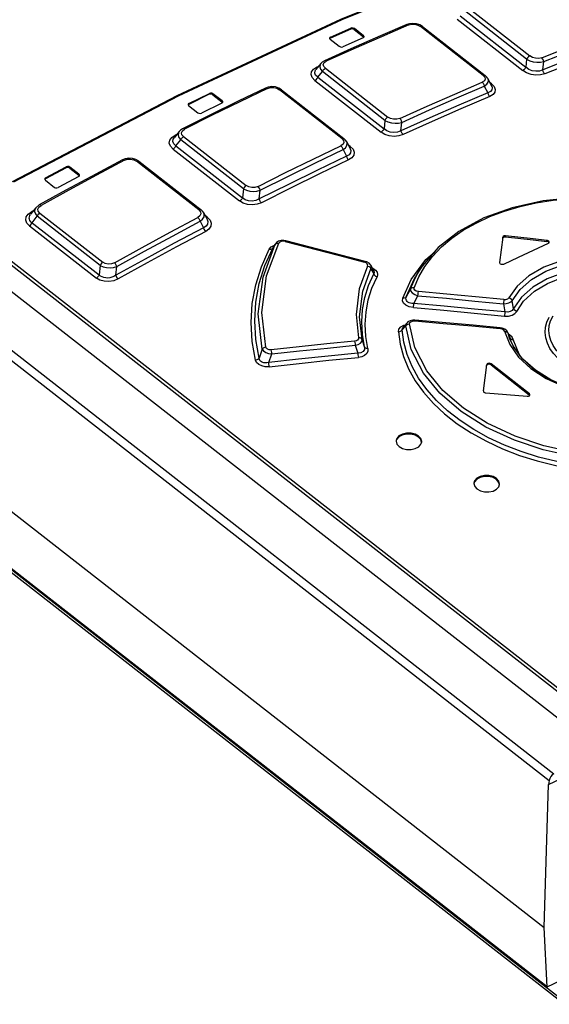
# Model space of a CAD drawing. Extents: x 0 to 594, y 0 to 420.
# Tile 20 of 27: x 515 to 523, y 124 to 140. Entities that reach past the tile are written whole.
import ezdxf

# ---------------------------------------------------------------- set-up
doc = ezdxf.new("R2010")
doc.units = 0
doc.header["$LTSCALE"] = 32.67
doc.layers.get('0').update_dxf_attribs({"linetype": 'CONTINUOUS'})

msp = doc.modelspace()

# ---------------------------------------------------------------- linework, layer by layer
at = {"color": 9, "linetype": 'CONTINUOUS'}
for p, q in [((523.887, 128.838), (507.38, 141.735)), ((507.41, 141.778), (523.917, 128.882)), ((506.505, 140.929), (523.233, 127.86)), ((506.578, 141.033), (523.306, 127.965)), ((522.88, 139.141), (521.907, 139.901)), ((521.955, 139.953), (522.929, 139.193)), ((521.792, 139.767), (522.819, 138.965)), ((521.84, 139.82), (522.867, 139.017)), ((520.13, 139.612), (520.131, 139.627)), ((520.187, 139.62), (520.186, 139.605)), ((521.038, 139.677), (520.609, 139.493)), ((521.038, 139.677), (521.085, 139.689)), ((521.181, 139.676), (521.221, 139.654)), ((522.201, 138.888), (521.221, 139.654)), ((519.814, 139.488), (519.812, 139.472)), ((520.609, 139.493), (520.179, 139.304)), ((520.328, 139.493), (520.33, 139.509)), ((520.179, 139.304), (519.748, 139.111)), ((519.702, 139.06), (519.716, 139.088)), ((519.716, 139.088), (519.748, 139.111)), ((522.88, 139.141), (522.867, 139.017)), ((519.547, 138.985), (519.597, 139.017)), ((519.597, 139.017), (519.619, 139.027)), ((519.609, 139.011), (519.597, 139.017)), ((519.617, 138.86), (519.688, 138.947)), ((520.665, 138.184), (519.688, 138.947)), ((519.734, 138.999), (520.711, 138.236)), ((519.571, 138.809), (520.605, 138.001)), ((519.617, 138.86), (520.651, 138.052)), ((522.219, 138.802), (522.186, 138.781)), ((522.201, 138.888), (522.227, 138.859)), ((522.331, 138.756), (522.312, 138.771)), ((518.829, 138.683), (518.398, 138.476)), ((518.829, 138.683), (518.876, 138.697)), ((518.974, 138.687), (519.015, 138.664)), ((519.992, 137.901), (519.015, 138.664)), ((522.331, 138.756), (522.315, 138.753)), ((522.331, 138.756), (522.373, 138.713)), ((517.919, 138.592), (517.921, 138.607)), ((518.398, 138.476), (517.965, 138.264)), ((517.977, 138.602), (517.975, 138.586)), ((518.118, 138.475), (518.12, 138.49)), ((517.602, 138.451), (517.6, 138.435)), ((517.965, 138.264), (517.533, 138.047)), ((520.665, 138.184), (520.651, 138.052)), ((517.485, 137.992), (517.5, 138.022)), ((517.5, 138.022), (517.533, 138.047)), ((517.332, 137.917), (517.384, 137.953)), ((517.384, 137.953), (517.405, 137.963)), ((517.397, 137.946), (517.384, 137.953)), ((517.398, 137.786), (517.473, 137.88)), ((518.453, 137.115), (517.473, 137.88)), ((517.517, 137.93), (518.497, 137.165)), ((519.992, 137.901), (520.018, 137.87)), ((517.354, 137.736), (518.393, 136.924)), ((517.398, 137.786), (518.437, 136.974)), ((520.01, 137.81), (519.977, 137.787)), ((520.123, 137.778), (520.103, 137.793)), ((520.123, 137.778), (520.106, 137.773)), ((516.594, 137.562), (516.159, 137.33)), ((516.594, 137.562), (516.64, 137.577)), ((516.739, 137.569), (516.781, 137.546)), ((517.755, 136.786), (516.781, 137.546)), ((515.681, 137.443), (515.683, 137.459)), ((515.739, 137.455), (515.738, 137.439)), ((515.362, 137.285), (515.361, 137.269)), ((516.159, 137.33), (515.725, 137.095)), ((515.881, 137.328), (515.882, 137.344)), ((515.725, 137.095), (515.291, 136.855)), ((518.453, 137.115), (518.437, 136.974)), ((515.144, 136.76), (515.163, 136.77)), ((515.242, 136.796), (515.256, 136.827)), ((515.256, 136.827), (515.291, 136.855)), ((517.755, 136.786), (517.782, 136.754)), ((515.091, 136.72), (515.144, 136.76)), ((515.156, 136.753), (515.144, 136.759)), ((515.151, 136.584), (515.231, 136.685)), ((516.214, 135.917), (515.231, 136.685)), ((515.272, 136.734), (516.255, 135.966)), ((517.782, 136.754), (517.788, 136.721)), ((517.888, 136.671), (517.852, 136.7)), ((517.888, 136.671), (517.87, 136.665)), ((515.11, 136.535), (516.155, 135.719)), ((515.13, 136.6), (516.196, 135.767)), ((522.506, 136.343), (522.507, 136.359)), ((522.55, 136.379), (522.549, 136.363)), ((523.195, 136.29), (523.197, 136.306)), ((518.76, 135.734), (518.951, 136.246)), ((518.79, 135.913), (518.912, 136.187)), ((518.814, 135.751), (519.006, 136.263)), ((518.912, 136.187), (518.915, 136.192)), ((518.912, 136.187), (518.915, 136.192)), ((518.928, 136.23), (518.942, 136.234)), ((518.938, 136.226), (518.949, 136.244)), ((518.955, 136.253), (518.951, 136.246)), ((518.983, 136.264), (519.006, 136.263)), ((519.02, 136.279), (519.006, 136.263)), ((516.214, 135.917), (516.196, 135.767)), ((520.371, 135.957), (520.346, 135.967)), ((520.434, 135.882), (520.445, 135.862)), ((520.445, 135.862), (520.489, 135.783)), ((521.193, 135.736), (521.29, 135.901)), ((520.942, 135.404), (521.074, 135.698)), ((521.121, 135.566), (521.193, 135.736)), ((521.116, 135.321), (521.181, 135.442)), ((522.517, 135.316), (522.539, 135.188)), ((522.675, 135.241), (522.652, 135.364)), ((520.933, 134.907), (520.992, 134.971)), ((520.959, 134.98), (520.979, 134.984)), ((521.026, 134.996), (521.049, 135)), ((521.098, 135.046), (521.131, 135.047)), ((522.535, 134.885), (522.616, 134.679)), ((522.577, 134.872), (522.589, 134.856)), ((522.589, 134.856), (522.586, 134.865)), ((522.589, 134.856), (522.598, 134.832)), ((522.613, 134.829), (522.594, 134.838)), ((522.611, 134.803), (522.617, 134.785)), ((522.651, 134.796), (522.613, 134.829)), ((522.614, 134.794), (522.617, 134.785)), ((522.671, 134.756), (522.651, 134.796)), ((520.2, 134.666), (520.241, 134.542)), ((520.344, 134.642), (520.307, 134.756)), ((522.616, 134.679), (522.755, 134.483)), ((522.647, 134.759), (522.671, 134.756)), ((522.763, 134.526), (522.671, 134.756)), ((518.747, 134.605), (518.697, 134.465)), ((518.848, 134.396), (518.898, 134.531)), ((522.778, 134.507), (522.763, 134.526)), ((522.254, 134.347), (522.255, 134.363)), ((522.326, 134.375), (522.324, 134.359)), ((522.921, 133.893), (522.922, 133.909)), ((513.337, 132.32), (529.663, 119.566)), ((513.325, 132.285), (529.642, 119.537))]:
    msp.add_line(p, q, dxfattribs=at)
at = {"color": 7, "linetype": 'CONTINUOUS'}
for p, q in [((507.379, 141.325), (523.977, 128.358)), ((521.048, 139.697), (521.008, 139.685)), ((521.103, 139.702), (521.048, 139.697)), ((521.16, 139.695), (521.103, 139.702)), ((521.212, 139.677), (521.16, 139.695)), ((520.13, 139.612), (519.812, 139.472)), ((519.814, 139.488), (520.131, 139.627)), ((520.186, 139.605), (520.328, 139.493)), ((520.33, 139.509), (520.187, 139.62)), ((521.008, 139.685), (520.593, 139.506)), ((521.252, 139.653), (521.212, 139.677)), ((521.252, 139.653), (522.231, 138.887)), ((519.8, 139.472), (519.801, 139.466)), ((519.801, 139.466), (519.81, 139.454)), ((519.81, 139.454), (519.952, 139.343)), ((520.326, 139.476), (520.008, 139.336)), ((520.593, 139.506), (520.131, 139.303)), ((520.326, 139.476), (520.337, 139.485)), ((520.333, 139.487), (520.328, 139.493)), ((520.339, 139.497), (520.33, 139.509)), ((520.337, 139.485), (520.339, 139.491)), ((520.339, 139.491), (520.339, 139.497)), ((520.131, 139.303), (519.718, 139.118)), ((519.662, 139.076), (519.585, 138.981)), ((519.683, 139.097), (519.662, 139.076)), ((519.718, 139.118), (519.683, 139.097)), ((523.133, 138.973), (523.147, 139.104)), ((506.195, 138.81), (523.155, 125.56)), ((522.274, 138.838), (522.333, 138.722)), ((518.799, 138.691), (518.382, 138.49)), ((518.84, 138.705), (518.799, 138.691)), ((518.896, 138.712), (518.84, 138.705)), ((518.953, 138.707), (518.896, 138.712)), ((519.007, 138.689), (518.953, 138.707)), ((519.047, 138.664), (519.007, 138.689)), ((519.047, 138.664), (520.024, 137.901)), ((522.218, 138.72), (522.271, 138.617)), ((517.411, 138.57), (514.84, 137.221)), ((517.919, 138.592), (517.6, 138.435)), ((517.602, 138.451), (517.921, 138.607)), ((518.382, 138.49), (517.917, 138.262)), ((517.975, 138.586), (518.118, 138.475)), ((518.12, 138.49), (517.977, 138.602)), ((518.115, 138.455), (518.127, 138.466)), ((518.123, 138.468), (518.118, 138.475)), ((518.129, 138.478), (518.12, 138.49)), ((518.127, 138.466), (518.129, 138.472)), ((518.129, 138.472), (518.129, 138.478)), ((517.588, 138.434), (517.588, 138.428)), ((517.588, 138.428), (517.597, 138.416)), ((517.597, 138.416), (517.74, 138.304)), ((518.115, 138.455), (517.796, 138.299)), ((517.917, 138.262), (517.503, 138.054)), ((520.915, 138.022), (520.929, 138.154)), ((517.449, 138.011), (517.369, 137.912)), ((517.467, 138.03), (517.448, 138.011)), ((517.503, 138.054), (517.467, 138.03)), ((520.067, 137.851), (520.123, 137.741)), ((520.011, 137.727), (520.063, 137.625)), ((516.564, 137.569), (516.144, 137.345)), ((516.605, 137.585), (516.564, 137.569)), ((516.661, 137.594), (516.605, 137.585)), ((516.719, 137.59), (516.661, 137.594)), ((516.774, 137.573), (516.719, 137.59)), ((516.816, 137.548), (516.774, 137.573)), ((516.816, 137.548), (517.79, 136.787)), ((515.681, 137.443), (515.361, 137.269)), ((515.362, 137.285), (515.683, 137.459)), ((515.738, 137.439), (515.881, 137.328)), ((515.882, 137.344), (515.739, 137.455)), ((515.348, 137.267), (515.349, 137.261)), ((515.361, 137.269), (515.349, 137.258)), ((515.349, 137.261), (515.358, 137.248)), ((515.358, 137.248), (515.5, 137.137)), ((515.878, 137.307), (515.557, 137.133)), ((516.144, 137.345), (515.677, 137.092)), ((515.878, 137.307), (515.889, 137.318)), ((515.886, 137.321), (515.881, 137.328)), ((515.891, 137.331), (515.882, 137.344)), ((515.889, 137.318), (515.892, 137.325)), ((515.892, 137.325), (515.891, 137.331)), ((515.677, 137.092), (515.261, 136.862)), ((518.7, 136.956), (518.715, 137.091)), ((515.209, 136.819), (515.127, 136.715)), ((515.255, 136.858), (515.208, 136.818)), ((515.261, 136.862), (515.255, 136.858)), ((517.832, 136.737), (517.886, 136.633)), ((517.777, 136.606), (517.829, 136.506)), ((519.086, 136.307), (519.043, 136.306)), ((519.116, 136.302), (519.086, 136.307)), ((522.507, 136.359), (522.457, 135.962)), ((522.549, 136.363), (522.98, 136.315)), ((522.981, 136.331), (522.55, 136.379)), ((522.98, 136.315), (523.195, 136.29)), ((523.197, 136.306), (522.981, 136.331)), ((523.207, 136.304), (523.197, 136.306)), ((523.216, 136.3), (523.207, 136.304)), ((518.949, 136.244), (518.915, 136.192)), ((518.955, 136.254), (518.949, 136.244)), ((518.971, 136.272), (518.955, 136.254)), ((520.358, 135.979), (519.116, 136.302)), ((522.988, 136.155), (523.22, 136.262)), ((523.205, 136.288), (523.195, 136.29)), ((523.224, 136.296), (523.216, 136.3)), ((523.22, 136.262), (523.231, 136.271)), ((523.227, 136.273), (523.222, 136.28)), ((523.233, 136.284), (523.224, 136.296)), ((523.231, 136.271), (523.233, 136.278)), ((523.233, 136.278), (523.233, 136.284)), ((516.458, 135.762), (516.474, 135.9)), ((520.382, 135.971), (520.358, 135.979)), ((520.49, 135.833), (520.442, 135.92)), ((522.457, 135.962), (522.457, 135.961)), ((522.461, 135.949), (522.467, 135.943)), ((522.467, 135.943), (522.484, 135.935)), ((522.484, 135.935), (522.504, 135.933)), ((522.504, 135.933), (522.523, 135.937)), ((521.197, 135.825), (521.145, 135.74)), ((520.963, 134.966), (520.946, 134.947)), ((520.946, 134.947), (520.946, 134.947)), ((521.011, 135.02), (520.963, 134.966)), ((521.023, 135.031), (521.011, 135.02)), ((521.057, 135.051), (521.023, 135.031)), ((521.099, 135.06), (521.057, 135.051)), ((521.134, 135.061), (521.099, 135.06)), ((522.498, 134.936), (522.468, 134.941)), ((522.539, 134.918), (522.498, 134.936)), ((522.571, 134.891), (522.539, 134.918)), ((522.586, 134.865), (522.571, 134.891)), ((522.611, 134.803), (522.586, 134.865)), ((522.586, 134.865), (522.586, 134.865)), ((522.613, 134.778), (522.589, 134.856)), ((522.614, 134.794), (522.611, 134.803)), ((522.613, 134.778), (522.613, 134.778)), ((522.68, 134.636), (522.613, 134.778)), ((522.667, 134.657), (522.613, 134.778)), ((522.63, 134.738), (522.617, 134.785)), ((522.802, 134.467), (522.667, 134.657)), ((522.822, 134.448), (522.68, 134.636)), ((522.988, 134.293), (522.802, 134.467)), ((522.204, 133.952), (522.255, 134.363)), ((522.324, 134.359), (522.921, 133.893)), ((522.922, 133.909), (522.326, 134.375)), ((523.017, 134.277), (522.822, 134.448)), ((522.204, 133.952), (522.204, 133.951)), ((522.207, 133.939), (522.213, 133.933)), ((522.23, 133.925), (522.24, 133.923)), ((522.24, 133.923), (522.888, 133.869)), ((522.926, 133.886), (522.921, 133.893)), ((522.931, 133.898), (522.922, 133.909)), ((522.932, 133.891), (522.931, 133.898)), ((522.931, 133.886), (522.932, 133.891)), ((521.225, 133.191), (521.19, 133.23)), ((520.851, 133.121), (520.886, 133.081)), ((521.237, 133.148), (521.225, 133.191)), ((521.227, 133.118), (521.239, 133.153)), ((522.068, 132.458), (522.103, 132.419)), ((522.442, 132.527), (522.407, 132.566)), ((522.454, 132.484), (522.442, 132.527)), ((522.444, 132.454), (522.455, 132.489)), ((523.198, 124.629), (513.347, 132.325)), ((523.223, 127.796), (523.41, 127.883)), ((523.233, 127.86), (523.223, 127.796)), ((523.155, 125.56), (523.223, 127.796)), ((523.198, 124.631), (523.155, 125.56)), ((523.198, 124.629), (523.411, 124.728))]:
    msp.add_line(p, q, dxfattribs=at)
at = {"color": 9, "linetype": 'CONTINUOUS'}
for points in [[(522.53, 140.784), (519.991, 139.756), (517.431, 138.565), (514.86, 137.216)], [(521.008, 139.685), (521.022, 139.686), (521.038, 139.677)], [(521.085, 139.689), (521.134, 139.688), (521.181, 139.676)], [(521.221, 139.654), (521.238, 139.657), (521.252, 139.653)], [(523.115, 139.165), (523.543, 139.335), (523.97, 139.5), (524.397, 139.66)], [(523.147, 139.104), (523.574, 139.274), (524.001, 139.439), (524.428, 139.6)], [(524.512, 139.433), (524.064, 139.265), (523.615, 139.092), (523.165, 138.913)], [(519.748, 139.111), (519.733, 139.119), (519.718, 139.118)], [(522.929, 139.193), (522.909, 139.181), (522.892, 139.162), (522.88, 139.141)], [(522.88, 139.141), (522.927, 139.118), (522.982, 139.102), (523.041, 139.094), (523.097, 139.095), (523.147, 139.104)], [(523.115, 139.165), (523.069, 139.154), (523.019, 139.156), (522.971, 139.169), (522.929, 139.193)], [(523.147, 139.104), (523.141, 139.127), (523.13, 139.149), (523.115, 139.165)], [(519.571, 138.809), (519.529, 138.853), (519.511, 138.9), (519.517, 138.945), (519.547, 138.985)], [(519.617, 138.86), (519.582, 138.891), (519.567, 138.925), (519.572, 138.96), (519.584, 138.98)], [(519.662, 139.076), (519.65, 139.056), (519.646, 139.021), (519.659, 138.984), (519.688, 138.947)], [(519.688, 138.947), (519.7, 138.968), (519.716, 138.986), (519.734, 138.999)], [(519.734, 138.999), (519.708, 139.029), (519.702, 139.06)], [(522.867, 139.017), (522.855, 138.995), (522.838, 138.977), (522.819, 138.965)], [(523.165, 138.913), (523.098, 138.895), (523.025, 138.892), (522.95, 138.904), (522.879, 138.928), (522.819, 138.965)], [(523.133, 138.973), (523.081, 138.956), (523.024, 138.952), (522.966, 138.962), (522.914, 138.983), (522.867, 139.017)], [(523.165, 138.913), (523.15, 138.929), (523.139, 138.95), (523.133, 138.973)], [(519.571, 138.809), (519.59, 138.821), (519.606, 138.839), (519.617, 138.86)], [(520.896, 138.214), (521.327, 138.408), (521.756, 138.596), (522.186, 138.781)], [(522.186, 138.781), (522.2, 138.765), (522.212, 138.744), (522.218, 138.72)], [(522.231, 138.887), (522.218, 138.892), (522.201, 138.888)], [(522.218, 138.721), (522.256, 138.749), (522.277, 138.781), (522.281, 138.815), (522.274, 138.837)], [(522.227, 138.859), (522.233, 138.829), (522.219, 138.802)], [(518.799, 138.691), (518.814, 138.692), (518.829, 138.683)], [(518.876, 138.697), (518.926, 138.698), (518.974, 138.687)], [(519.015, 138.664), (519.033, 138.669), (519.047, 138.664)], [(520.929, 138.154), (521.359, 138.348), (521.789, 138.536), (522.218, 138.72)], [(522.334, 138.721), (522.342, 138.696), (522.336, 138.663), (522.313, 138.637), (522.271, 138.617)], [(522.271, 138.617), (522.277, 138.594), (522.288, 138.573), (522.303, 138.557)], [(522.373, 138.713), (522.39, 138.669), (522.384, 138.626), (522.354, 138.587), (522.303, 138.557)], [(522.303, 138.557), (521.852, 138.364), (521.401, 138.165), (520.948, 137.962)], [(520.711, 138.236), (520.692, 138.223), (520.676, 138.205), (520.665, 138.184)], [(520.665, 138.184), (520.712, 138.162), (520.766, 138.147), (520.823, 138.141), (520.879, 138.143), (520.929, 138.154)], [(520.896, 138.214), (520.85, 138.201), (520.8, 138.201), (520.752, 138.213), (520.711, 138.236)], [(520.929, 138.154), (520.923, 138.177), (520.911, 138.198), (520.896, 138.214)], [(517.448, 138.011), (517.436, 137.99), (517.432, 137.954), (517.444, 137.916), (517.473, 137.88)], [(517.533, 138.047), (517.518, 138.055), (517.503, 138.054)], [(520.651, 138.052), (520.639, 138.032), (520.623, 138.014), (520.605, 138.001)], [(520.948, 137.962), (520.881, 137.941), (520.807, 137.935), (520.733, 137.944), (520.663, 137.966), (520.605, 138.001)], [(520.915, 138.022), (520.862, 138), (520.805, 137.994), (520.747, 138.001), (520.696, 138.02), (520.651, 138.052)], [(520.948, 137.962), (520.933, 137.978), (520.922, 137.999), (520.915, 138.022)], [(517.354, 137.736), (517.313, 137.78), (517.295, 137.827), (517.302, 137.874), (517.332, 137.917)], [(517.398, 137.786), (517.363, 137.818), (517.349, 137.852), (517.355, 137.889), (517.369, 137.911)], [(517.473, 137.88), (517.484, 137.9), (517.499, 137.918), (517.517, 137.93)], [(517.517, 137.93), (517.491, 137.961), (517.485, 137.992)], [(520.024, 137.901), (520.009, 137.906), (519.992, 137.901)], [(520.018, 137.87), (520.024, 137.839), (520.01, 137.81)], [(520.011, 137.727), (520.049, 137.757), (520.071, 137.791), (520.075, 137.827), (520.067, 137.851)], [(517.354, 137.736), (517.372, 137.749), (517.387, 137.766), (517.398, 137.786)], [(518.681, 137.15), (519.113, 137.367), (519.545, 137.579), (519.977, 137.787)], [(518.715, 137.091), (519.148, 137.308), (519.579, 137.52), (520.011, 137.727)], [(519.977, 137.787), (519.992, 137.771), (520.004, 137.75), (520.011, 137.727)], [(520.124, 137.741), (520.133, 137.712), (520.128, 137.677), (520.105, 137.648), (520.063, 137.625)], [(520.123, 137.778), (520.166, 137.733), (520.184, 137.686), (520.178, 137.64), (520.148, 137.599), (520.097, 137.566)], [(516.564, 137.569), (516.578, 137.57), (516.594, 137.561)], [(516.64, 137.577), (516.69, 137.58), (516.739, 137.569)], [(516.781, 137.546), (516.8, 137.552), (516.815, 137.548), (516.816, 137.548)], [(520.097, 137.566), (519.644, 137.348), (519.19, 137.125), (518.735, 136.897)], [(520.063, 137.625), (520.07, 137.603), (520.082, 137.582), (520.097, 137.566)], [(518.497, 137.165), (518.479, 137.153), (518.463, 137.135), (518.453, 137.115)], [(518.453, 137.115), (518.499, 137.093), (518.552, 137.079), (518.609, 137.074), (518.665, 137.078), (518.715, 137.091)], [(518.681, 137.15), (518.633, 137.135), (518.584, 137.133), (518.537, 137.143), (518.497, 137.165)], [(518.715, 137.091), (518.708, 137.113), (518.696, 137.134), (518.681, 137.15)], [(518.437, 136.974), (518.426, 136.954), (518.411, 136.937), (518.393, 136.924)], [(518.735, 136.897), (518.667, 136.873), (518.593, 136.863), (518.519, 136.87), (518.451, 136.891), (518.393, 136.924)], [(518.7, 136.956), (518.645, 136.931), (518.589, 136.921), (518.531, 136.926), (518.481, 136.944), (518.437, 136.974)], [(518.735, 136.897), (518.72, 136.913), (518.708, 136.933), (518.7, 136.956)], [(521.29, 135.901), (521.409, 136.057), (521.549, 136.204), (521.71, 136.341), (521.89, 136.466), (522.089, 136.579), (522.304, 136.679), (522.534, 136.765), (522.777, 136.837), (523.031, 136.893), (523.296, 136.934), (523.568, 136.96), (523.846, 136.97), (524.125, 136.964)], [(515.208, 136.818), (515.195, 136.795), (515.19, 136.758), (515.203, 136.721), (515.231, 136.685)], [(515.272, 136.734), (515.247, 136.764), (515.242, 136.796)], [(515.291, 136.854), (515.275, 136.863), (515.262, 136.863), (515.261, 136.862)], [(517.79, 136.787), (517.788, 136.788), (517.773, 136.792), (517.755, 136.786)], [(515.11, 136.535), (515.069, 136.579), (515.053, 136.626), (515.06, 136.675), (515.091, 136.72)], [(515.13, 136.6), (515.116, 136.618), (515.107, 136.637), (515.104, 136.656), (515.107, 136.677), (515.115, 136.698), (515.126, 136.714)], [(515.231, 136.685), (515.241, 136.704), (515.255, 136.721), (515.272, 136.734)], [(516.438, 135.958), (516.873, 136.198), (517.307, 136.434), (517.742, 136.665)], [(517.741, 136.665), (517.756, 136.649), (517.769, 136.629), (517.777, 136.606)], [(517.788, 136.721), (517.774, 136.69), (517.742, 136.665)], [(517.777, 136.606), (517.815, 136.638), (517.837, 136.674), (517.841, 136.711), (517.833, 136.737)], [(517.887, 136.632), (517.897, 136.601), (517.892, 136.563), (517.869, 136.531), (517.829, 136.506)], [(517.888, 136.671), (517.931, 136.626), (517.95, 136.577), (517.944, 136.528), (517.914, 136.483), (517.864, 136.447)], [(515.11, 136.535), (515.126, 136.548), (515.141, 136.565), (515.151, 136.584)], [(516.474, 135.9), (516.909, 136.14), (517.343, 136.375), (517.777, 136.606)], [(517.829, 136.506), (517.836, 136.484), (517.849, 136.463), (517.864, 136.447)], [(517.864, 136.447), (517.408, 136.204), (516.951, 135.956), (516.495, 135.704)], [(518.642, 134.434), (518.59, 134.728), (518.573, 135.024), (518.592, 135.319), (518.646, 135.61), (518.735, 135.894), (518.858, 136.17)], [(518.858, 136.17), (518.886, 136.204), (518.928, 136.23)], [(518.858, 136.17), (518.88, 136.169), (518.899, 136.174), (518.912, 136.187)], [(518.951, 136.246), (518.964, 136.258), (518.983, 136.264)], [(519.103, 136.29), (519.072, 136.294), (519.043, 136.29), (519.02, 136.279)], [(519.103, 136.29), (519.111, 136.301), (519.116, 136.302)], [(519.103, 136.29), (519.932, 136.076), (520.346, 135.967)], [(521.074, 135.698), (521.304, 136.007), (521.438, 136.125)], [(524.039, 136.078), (523.718, 136.051), (523.417, 135.986), (523.147, 135.886), (522.916, 135.753), (522.732, 135.592), (522.601, 135.409)], [(522.652, 135.364), (522.778, 135.541), (522.956, 135.697), (523.181, 135.826), (523.443, 135.923), (523.734, 135.986), (524.044, 136.012)], [(516.255, 135.966), (516.238, 135.954), (516.224, 135.937), (516.214, 135.917)], [(516.214, 135.917), (516.259, 135.896), (516.312, 135.883), (516.368, 135.879), (516.423, 135.885), (516.474, 135.9)], [(516.438, 135.958), (516.39, 135.94), (516.34, 135.936), (516.294, 135.945), (516.255, 135.966)], [(516.474, 135.9), (516.466, 135.922), (516.454, 135.942), (516.438, 135.958)], [(518.697, 134.465), (518.645, 134.758), (518.629, 135.051), (518.648, 135.343), (518.701, 135.631), (518.79, 135.913)], [(520.393, 135.906), (520.263, 135.551), (520.214, 135.148), (520.252, 134.784)], [(520.307, 134.756), (520.269, 135.114), (520.318, 135.511), (520.445, 135.862)], [(520.358, 135.979), (520.354, 135.978), (520.346, 135.967)], [(520.393, 135.906), (520.396, 135.925), (520.389, 135.942), (520.371, 135.957)], [(520.393, 135.906), (520.416, 135.897), (520.434, 135.882)], [(520.445, 135.862), (520.449, 135.897), (520.442, 135.92)], [(520.466, 135.876), (520.476, 135.872), (520.517, 135.844)], [(520.517, 135.844), (520.542, 135.81), (520.55, 135.774), (520.541, 135.738)], [(524.073, 135.891), (523.759, 135.868), (523.465, 135.806), (523.2, 135.708), (522.975, 135.578), (522.797, 135.42)], [(516.196, 135.767), (516.186, 135.748), (516.172, 135.731), (516.155, 135.719)], [(516.495, 135.704), (516.425, 135.675), (516.351, 135.663), (516.278, 135.667), (516.21, 135.686), (516.155, 135.719)], [(516.458, 135.762), (516.427, 135.743), (516.395, 135.73), (516.363, 135.722), (516.332, 135.719), (516.302, 135.72), (516.273, 135.726), (516.245, 135.735), (516.22, 135.749), (516.196, 135.767)], [(516.495, 135.704), (516.48, 135.719), (516.467, 135.74), (516.458, 135.762)], [(518.747, 134.605), (518.686, 135.159), (518.76, 135.734)], [(518.802, 134.636), (518.742, 135.18), (518.814, 135.751)], [(520.344, 134.642), (520.312, 134.837), (520.302, 135.031), (520.315, 135.225), (520.351, 135.416), (520.409, 135.602), (520.489, 135.783)], [(520.4, 134.614), (520.368, 134.805), (520.358, 134.997), (520.37, 135.187), (520.405, 135.375), (520.462, 135.559), (520.541, 135.738)], [(520.49, 135.833), (520.497, 135.811), (520.489, 135.783)], [(520.489, 135.783), (520.5, 135.764), (520.518, 135.748), (520.541, 135.738)], [(520.999, 135.424), (521.127, 135.709), (521.145, 135.74)], [(521.064, 135.547), (521.138, 135.719), (521.196, 135.825)], [(522.726, 135.197), (522.832, 135.356), (523, 135.512), (523.205, 135.635), (523.461, 135.735), (523.756, 135.8), (524.078, 135.825)], [(521.064, 135.547), (521.042, 135.506), (520.999, 135.424)], [(521.121, 135.566), (521.097, 135.567), (521.078, 135.56), (521.064, 135.547)], [(521.064, 135.547), (521.067, 135.517), (521.09, 135.487), (521.13, 135.461), (521.181, 135.442)], [(521.187, 135.507), (521.155, 135.514), (521.132, 135.528), (521.12, 135.546), (521.121, 135.566)], [(521.11, 135.256), (521.045, 135.269), (520.994, 135.292), (520.957, 135.325), (520.939, 135.363), (520.942, 135.404)], [(520.999, 135.424), (520.985, 135.411), (520.966, 135.404), (520.942, 135.404)], [(521.116, 135.321), (521.087, 135.321), (521.062, 135.325), (521.041, 135.332), (521.023, 135.342), (521.01, 135.354), (521, 135.368), (520.995, 135.385), (520.994, 135.403), (520.999, 135.424)], [(521.181, 135.442), (521.183, 135.466), (521.185, 135.488), (521.187, 135.507)], [(521.181, 135.442), (521.626, 135.402), (522.072, 135.359), (522.517, 135.316)], [(522.524, 135.381), (522.078, 135.424), (521.633, 135.466), (521.187, 135.507)], [(522.524, 135.381), (522.522, 135.363), (522.519, 135.34), (522.517, 135.316)], [(522.524, 135.381), (522.557, 135.382), (522.585, 135.392), (522.601, 135.409)], [(522.797, 135.42), (522.655, 135.212), (522.623, 135.193), (522.584, 135.185), (522.539, 135.188)], [(522.652, 135.364), (522.642, 135.384), (522.624, 135.399), (522.601, 135.409)], [(521.11, 135.256), (521.112, 135.274), (521.114, 135.297), (521.116, 135.321)], [(521.11, 135.256), (521.584, 135.214), (522.058, 135.169), (522.532, 135.123)], [(522.539, 135.188), (522.065, 135.234), (521.59, 135.278), (521.116, 135.321)], [(522.517, 135.316), (522.561, 135.319), (522.6, 135.329), (522.631, 135.345), (522.652, 135.364)], [(522.726, 135.197), (522.703, 135.206), (522.685, 135.222), (522.675, 135.241)], [(522.532, 135.123), (522.597, 135.124), (522.653, 135.137), (522.697, 135.162), (522.726, 135.197)], [(522.539, 135.188), (522.537, 135.165), (522.535, 135.142), (522.532, 135.123)], [(523.443, 134.398), (523.365, 134.466), (523.298, 134.54), (523.243, 134.618), (523.204, 134.7), (523.179, 134.783), (523.17, 134.866), (523.176, 134.948), (523.197, 135.028), (523.234, 135.105)], [(523.488, 134.448), (523.411, 134.515), (523.347, 134.586), (523.296, 134.661), (523.259, 134.739), (523.236, 134.817), (523.228, 134.896), (523.234, 134.974), (523.255, 135.05), (523.294, 135.129)], [(520.876, 134.878), (520.884, 134.92), (520.913, 134.954), (520.959, 134.98)], [(520.933, 134.907), (520.937, 134.934), (520.946, 134.947)], [(521.011, 135.02), (521.003, 135.009), (520.992, 134.971)], [(520.992, 134.971), (521.006, 134.986), (521.026, 134.996)], [(523.607, 132.928), (523.14, 133.032), (522.691, 133.18), (522.241, 133.387), (521.857, 133.629), (521.523, 133.916), (521.265, 134.233), (521.076, 134.602), (520.992, 134.971)], [(521.049, 135), (521.054, 135.021), (521.071, 135.036), (521.098, 135.046)], [(523.621, 132.991), (523.148, 133.096), (522.701, 133.245), (522.265, 133.448), (521.893, 133.683), (521.571, 133.961), (521.32, 134.268), (521.133, 134.632), (521.049, 135)], [(521.131, 135.047), (521.133, 135.058), (521.134, 135.061)], [(521.131, 135.047), (521.576, 135.009), (522.021, 134.969), (522.466, 134.928)], [(522.468, 134.941), (522.468, 134.939), (522.466, 134.928)], [(522.535, 134.885), (522.523, 134.905), (522.498, 134.921), (522.466, 134.928)], [(520.252, 134.784), (520.25, 134.765), (520.238, 134.748), (520.218, 134.736), (520.191, 134.73)], [(520.307, 134.756), (520.296, 134.771), (520.276, 134.782), (520.252, 134.784)], [(520.876, 134.878), (520.899, 134.882), (520.919, 134.891), (520.933, 134.907)], [(520.876, 134.878), (520.902, 134.685), (520.955, 134.491), (521.034, 134.3), (521.139, 134.112), (521.269, 133.931), (521.422, 133.758), (521.598, 133.593), (521.796, 133.439), (522.014, 133.295), (522.25, 133.165), (522.501, 133.048), (522.767, 132.945), (523.046, 132.857), (523.334, 132.785), (523.628, 132.729)], [(523.64, 132.792), (523.35, 132.847), (523.067, 132.918), (522.793, 133.004), (522.531, 133.105), (522.284, 133.22), (522.053, 133.348), (521.839, 133.488), (521.644, 133.64), (521.471, 133.802), (521.32, 133.973), (521.192, 134.151), (521.089, 134.335), (521.011, 134.524), (520.959, 134.715), (520.933, 134.907)], [(522.535, 134.885), (522.558, 134.882), (522.577, 134.872)], [(522.617, 134.785), (522.628, 134.769), (522.647, 134.759)], [(518.802, 134.636), (518.78, 134.631), (518.761, 134.62), (518.747, 134.605)], [(518.888, 134.595), (518.857, 134.596), (518.831, 134.604), (518.812, 134.617), (518.802, 134.636)], [(520.191, 134.73), (519.757, 134.687), (519.323, 134.642), (518.888, 134.595)], [(518.898, 134.531), (519.332, 134.578), (519.766, 134.623), (520.2, 134.666)], [(520.191, 134.73), (520.195, 134.712), (520.199, 134.69), (520.2, 134.666)], [(520.2, 134.666), (520.246, 134.68), (520.282, 134.702), (520.303, 134.728), (520.307, 134.756)], [(520.344, 134.642), (520.344, 134.601), (520.324, 134.569), (520.288, 134.549), (520.241, 134.542)], [(520.4, 134.614), (520.4, 134.574), (520.382, 134.538), (520.348, 134.509), (520.303, 134.488), (520.25, 134.478)], [(520.4, 134.614), (520.376, 134.616), (520.356, 134.626), (520.344, 134.642)], [(518.697, 134.465), (518.683, 134.45), (518.664, 134.439), (518.642, 134.434)], [(518.848, 134.396), (518.821, 134.391), (518.796, 134.39), (518.774, 134.392), (518.754, 134.398), (518.737, 134.406), (518.722, 134.416), (518.71, 134.43), (518.702, 134.446), (518.697, 134.465)], [(518.747, 134.605), (518.767, 134.578), (518.802, 134.555), (518.847, 134.539), (518.898, 134.531)], [(520.241, 134.542), (519.777, 134.496), (519.313, 134.447), (518.848, 134.396)], [(518.858, 134.332), (519.322, 134.383), (519.786, 134.432), (520.25, 134.478)], [(518.898, 134.531), (518.896, 134.554), (518.893, 134.577), (518.888, 134.595)], [(520.241, 134.542), (520.243, 134.519), (520.246, 134.497), (520.25, 134.478)], [(522.755, 134.483), (522.947, 134.304), (523.184, 134.148), (523.46, 134.02), (523.765, 133.924)], [(518.858, 134.332), (518.795, 134.332), (518.74, 134.343), (518.693, 134.366), (518.66, 134.396), (518.642, 134.434)], [(518.858, 134.332), (518.854, 134.351), (518.851, 134.373), (518.848, 134.396)]]:
    msp.add_lwpolyline(points, dxfattribs=at)
at = {"color": 7, "linetype": 'CONTINUOUS'}
for points in [[(522.51, 140.788), (519.971, 139.76), (517.411, 138.57)], [(520.186, 139.605), (520.169, 139.613), (520.148, 139.616), (520.13, 139.612)], [(520.187, 139.62), (520.17, 139.629), (520.15, 139.631), (520.131, 139.627)], [(519.814, 139.488), (519.802, 139.479), (519.8, 139.472)], [(524.481, 139.494), (524.033, 139.326), (523.583, 139.152), (523.133, 138.973)], [(519.952, 139.343), (519.969, 139.335), (519.99, 139.332), (520.008, 139.336)], [(522.274, 138.838), (522.258, 138.862), (522.231, 138.887)], [(522.271, 138.617), (521.82, 138.424), (521.368, 138.225), (520.915, 138.022)], [(517.975, 138.586), (517.958, 138.594), (517.938, 138.596), (517.919, 138.592)], [(517.977, 138.602), (517.96, 138.61), (517.939, 138.612), (517.921, 138.607)], [(517.602, 138.451), (517.59, 138.441), (517.588, 138.434)], [(517.74, 138.304), (517.757, 138.296), (517.778, 138.294), (517.796, 138.299)], [(520.067, 137.851), (520.05, 137.876), (520.024, 137.901)], [(520.063, 137.625), (519.609, 137.407), (519.155, 137.184), (518.7, 136.956)], [(515.738, 137.439), (515.721, 137.447), (515.7, 137.449), (515.681, 137.443)], [(515.739, 137.455), (515.722, 137.463), (515.702, 137.465), (515.683, 137.459)], [(515.362, 137.285), (515.35, 137.274), (515.348, 137.267)], [(515.5, 137.137), (515.518, 137.129), (515.538, 137.127), (515.557, 137.133)], [(524.122, 136.976), (523.655, 136.977), (523.138, 136.926), (522.651, 136.818), (522.208, 136.658), (521.82, 136.448), (521.498, 136.195)], [(517.832, 136.737), (517.817, 136.761), (517.79, 136.787)], [(517.829, 136.506), (517.372, 136.263), (516.915, 136.015), (516.458, 135.762)], [(519.043, 136.306), (519.003, 136.294), (518.971, 136.272)], [(522.506, 136.343), (522.513, 136.354), (522.528, 136.362), (522.549, 136.363)], [(522.55, 136.379), (522.53, 136.377), (522.514, 136.37), (522.507, 136.359)], [(521.498, 136.195), (521.249, 135.905), (521.197, 135.825)], [(522.523, 135.937), (522.755, 136.047), (522.988, 136.155)], [(523.222, 136.28), (523.215, 136.285), (523.205, 136.288)], [(520.442, 135.92), (520.417, 135.95), (520.382, 135.971)], [(522.457, 135.961), (522.458, 135.955), (522.461, 135.949)], [(522.468, 134.941), (522.042, 134.981), (521.134, 135.061)], [(522.324, 134.359), (522.309, 134.367), (522.291, 134.369), (522.273, 134.366), (522.26, 134.358), (522.254, 134.347)], [(522.326, 134.375), (522.31, 134.383), (522.292, 134.385), (522.274, 134.382), (522.261, 134.374), (522.255, 134.363)], [(523.767, 133.929), (523.486, 134.018), (523.218, 134.142), (522.988, 134.293)], [(523.776, 133.935), (523.535, 134.008), (523.258, 134.128), (523.017, 134.277)], [(522.204, 133.951), (522.204, 133.945), (522.207, 133.939)], [(522.213, 133.933), (522.221, 133.928), (522.23, 133.925)], [(522.888, 133.869), (522.907, 133.87), (522.922, 133.876), (522.931, 133.886)], [(521.191, 133.246), (521.138, 133.276), (521.073, 133.292), (521.003, 133.293), (520.938, 133.278), (520.884, 133.249), (520.85, 133.21), (520.839, 133.175)], [(521.19, 133.23), (521.137, 133.26), (521.071, 133.276), (521.002, 133.277), (520.936, 133.262), (520.883, 133.234), (520.848, 133.195), (520.842, 133.174)], [(521.239, 133.153), (521.239, 133.162), (521.226, 133.207), (521.191, 133.246)], [(520.839, 133.175), (520.838, 133.165), (520.851, 133.121)], [(520.886, 133.081), (520.939, 133.052), (521.004, 133.035), (521.074, 133.035), (521.139, 133.05), (521.193, 133.079), (521.227, 133.118)], [(522.408, 132.582), (522.355, 132.612), (522.29, 132.628), (522.22, 132.629), (522.155, 132.615), (522.101, 132.586), (522.067, 132.547), (522.056, 132.512)], [(522.407, 132.566), (522.354, 132.596), (522.288, 132.613), (522.219, 132.614), (522.154, 132.599), (522.1, 132.571), (522.066, 132.532), (522.059, 132.511)], [(522.056, 132.512), (522.055, 132.503), (522.068, 132.458)], [(522.103, 132.419), (522.156, 132.389), (522.221, 132.373), (522.291, 132.372), (522.357, 132.387), (522.41, 132.415), (522.444, 132.454)], [(522.455, 132.489), (522.456, 132.498), (522.443, 132.543), (522.408, 132.582)], [(523.306, 127.965), (523.28, 127.945), (523.257, 127.919), (523.241, 127.89), (523.233, 127.86)]]:
    msp.add_lwpolyline(points, dxfattribs=at)

doc.saveas('drawing.dxf')
